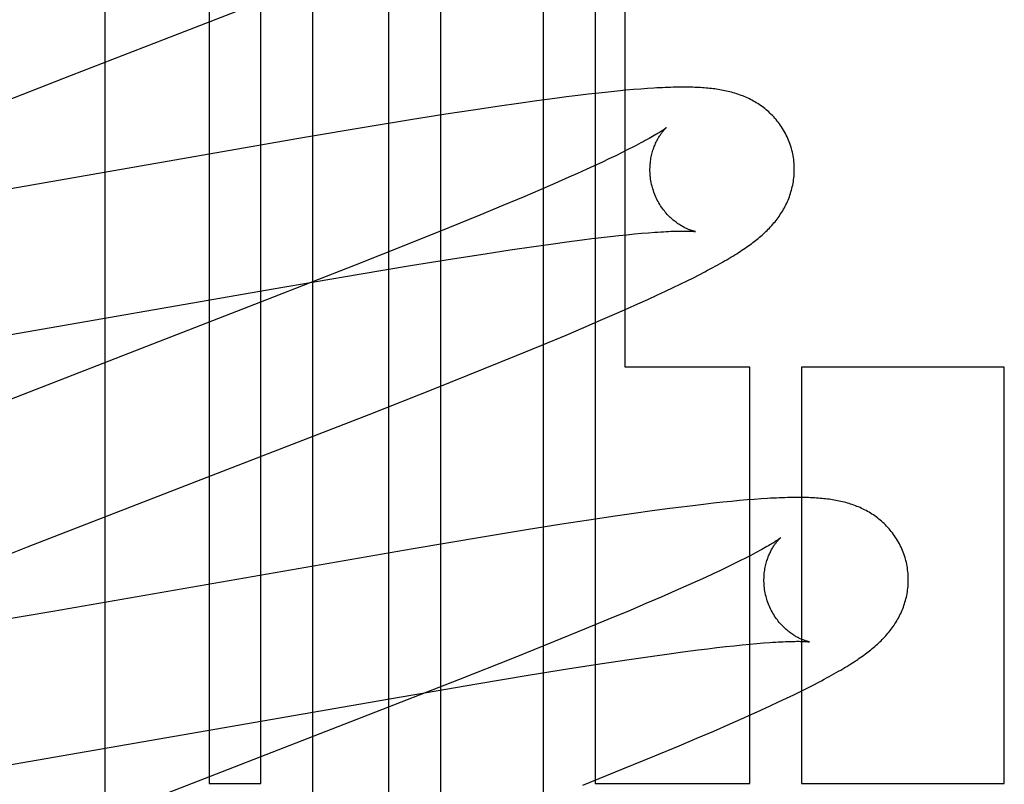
# Model space of a CAD drawing. Header units: inches. Extents: x 0 to 278, y 0 to 180.
# Tile 34 of 76: x 96.016 to 96.152, y 91.672 to 91.778. Entities that reach past the tile are written whole.
import ezdxf

# ---------------------------------------------------------------- set-up
doc = ezdxf.new("R2010")
doc.units = ezdxf.units.IN
doc.header["$LTSCALE"] = 15.310625
doc.header["$MEASUREMENT"] = 0
doc.linetypes.add('HIDDEN', pattern=[0.2, 0.1, -0.1])
doc.layers.add('DEFAULT_2', color=8, linetype='HIDDEN')

msp = doc.modelspace()

# ---------------------------------------------------------------- linework, layer by layer
at = {"layer": 'DEFAULT_2', "color": 8, "linetype": 'HIDDEN'}
for p, q in [((96.0423380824, 91.8833557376), (96.0423380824, 91.6723081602)), ((96.0494804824, 91.6723081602), (96.0494804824, 91.8833557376)), ((96.05662288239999, 91.8833557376), (96.05662288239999, 91.5775621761)), ((96.0672212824, 91.5241179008), (96.0672212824, 91.8833557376)), ((96.07436368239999, 91.8833557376), (96.07436368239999, 91.51449132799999)), ((96.0886484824, 91.4992370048), (96.0886484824, 91.8833557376)), ((96.0957908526, 91.8833557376), (96.0957908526, 91.6723081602)), ((96.0999380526, 91.72990816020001), (96.0999380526, 91.8833557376)), ((96.0279406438, 91.2641518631), (96.0279406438, 91.8689557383)), ((96.03756832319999, 91.7758570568), (96.0523040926, 91.7816070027)), ((96.09486830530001, 91.7677030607), (96.09337754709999, 91.76752587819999)), ((96.0962824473, 91.7678632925), (96.09486830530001, 91.7677030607)), ((96.09761571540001, 91.76800643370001), (96.0962824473, 91.7678632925)), ((96.0988665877, 91.768132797), (96.09761571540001, 91.76800643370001)), ((96.1000340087, 91.7682428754), (96.0988665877, 91.768132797)), ((96.1011184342, 91.7683374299), (96.1000340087, 91.7682428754)), ((96.10212456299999, 91.76841765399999), (96.1011184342, 91.7683374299)), ((96.1030598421, 91.7684849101), (96.10212456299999, 91.76841765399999)), ((96.0851660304, 91.7664348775), (96.08254023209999, 91.7660551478)), ((96.08771866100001, 91.76679149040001), (96.0851660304, 91.7664348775)), ((96.09020738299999, 91.7671251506), (96.08771866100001, 91.76679149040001)), ((96.0918195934, 91.76733269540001), (96.09020738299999, 91.7671251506)), ((96.09337754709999, 91.76752587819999), (96.0918195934, 91.76733269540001)), ((96.0789062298, 91.7655115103), (96.0751266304, 91.7649275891)), ((96.08254023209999, 91.7660551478), (96.0789062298, 91.7655115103)), ((96.07022075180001, 91.7641469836), (96.0640828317, 91.76314209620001)), ((96.0751266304, 91.7649275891), (96.07022075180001, 91.7641469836)), ((96.0640828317, 91.76314209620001), (96.0555207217, 91.7617019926)), ((96.0555207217, 91.7617019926), (96.0031677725, 91.7525989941)), ((96.0995193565, 91.75962300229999), (96.0986378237, 91.7591924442)), ((96.10034112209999, 91.7600322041), (96.0995193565, 91.75962300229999)), ((96.1011022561, 91.7604191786), (96.10034112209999, 91.7600322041)), ((96.0966993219, 91.7582704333), (96.0956444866, 91.7577804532)), ((96.0976974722, 91.75874133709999), (96.0966993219, 91.7582704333)), ((96.0986378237, 91.7591924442), (96.0976974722, 91.75874133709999)), ((96.09336949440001, 91.7567459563), (96.0921516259, 91.7562026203)), ((96.09453415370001, 91.7572720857), (96.09336949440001, 91.7567459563)), ((96.0956444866, 91.7577804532), (96.09453415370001, 91.7572720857)), ((96.0921516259, 91.7562026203), (96.0902277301, 91.7553565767)), ((96.088191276, 91.7544749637), (96.0860463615, 91.75355939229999)), ((96.0902277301, 91.7553565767), (96.088191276, 91.7544749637)), ((96.0860463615, 91.75355939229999), (96.0830251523, 91.7522885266)), ((96.0830251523, 91.7522885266), (96.07982873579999, 91.7509635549)), ((96.07982873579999, 91.7509635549), (96.0756020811, 91.74923621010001)), ((96.0756020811, 91.74923621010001), (96.0702184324, 91.7470676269)), ((96.0896491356, 91.7469653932), (96.0918800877, 91.74726902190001)), ((96.0918800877, 91.74726902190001), (96.0939971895, 91.7475451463)), ((96.0939971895, 91.7475451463), (96.0953429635, 91.74771359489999)), ((96.0953429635, 91.74771359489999), (96.09663475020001, 91.747869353)), ((96.09663475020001, 91.747869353), (96.09787155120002, 91.7480123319)), ((96.09787155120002, 91.7480123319), (96.09905204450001, 91.748142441)), ((96.09905204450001, 91.748142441), (96.100173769, 91.7482595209)), ((96.100173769, 91.7482595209), (96.1012349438, 91.7483635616)), ((96.1012349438, 91.7483635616), (96.10223727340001, 91.7484549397)), ((96.10223727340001, 91.7484549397), (96.10318284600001, 91.74853405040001)), ((96.0702184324, 91.7470676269), (96.0625713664, 91.74403168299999)), ((96.0805668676, 91.7456303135), (96.08402596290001, 91.7461545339)), ((96.08402596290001, 91.7461545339), (96.087308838, 91.74663504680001)), ((96.087308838, 91.74663504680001), (96.0896491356, 91.7469653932)), ((96.0702319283, 91.7439838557), (96.07601112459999, 91.7449173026)), ((96.07601112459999, 91.7449173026), (96.0805668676, 91.7456303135)), ((96.0625713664, 91.74403168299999), (96.0502744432, 91.7392196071)), ((96.06310575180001, 91.7427995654), (96.0702319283, 91.7439838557)), ((96.11022192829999, 91.74272484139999), (96.1110002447, 91.7431288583)), ((96.05120947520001, 91.7407679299), (96.06310575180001, 91.7427995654)), ((96.10759018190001, 91.7414113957), (96.1085236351, 91.7418690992)), ((96.1085236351, 91.7418690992), (96.1093985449, 91.7423059)), ((96.1093985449, 91.7423059), (96.11022192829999, 91.74272484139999)), ((96.00313314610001, 91.7324003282), (96.05120947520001, 91.7407679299)), ((96.10435601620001, 91.7398788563), (96.1055165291, 91.740420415)), ((96.1055165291, 91.740420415), (96.1065905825, 91.74092961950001)), ((96.1065905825, 91.74092961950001), (96.10759018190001, 91.7414113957)), ((96.1017199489, 91.73867660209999), (96.1030920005, 91.7392979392)), ((96.1030920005, 91.7392979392), (96.10435601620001, 91.7398788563)), ((96.09881081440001, 91.7373858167), (96.10027897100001, 91.7380330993)), ((96.10027897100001, 91.7380330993), (96.1017199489, 91.73867660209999)), ((96.09420733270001, 91.7354007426), (96.0965539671, 91.73640501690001)), ((96.0965539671, 91.73640501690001), (96.09881081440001, 91.7373858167)), ((96.0917710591, 91.7343722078), (96.09420733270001, 91.7354007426)), ((96.0883960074, 91.7329670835), (96.0917710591, 91.7343722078)), ((96.08488486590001, 91.7315253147), (96.0883960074, 91.7329670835)), ((96.0803108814, 91.7296715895), (96.08488486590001, 91.7315253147)), ((96.0735881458, 91.7269854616), (96.0803108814, 91.7296715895)), ((96.11721805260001, 91.72990816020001), (96.0999380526, 91.72990816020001)), ((96.11721805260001, 91.6723081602), (96.11721805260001, 91.72990816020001)), ((96.1243595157, 91.72990816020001), (96.1243595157, 91.6723081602)), ((96.15247017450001, 91.72990816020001), (96.1243595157, 91.72990816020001)), ((96.15247017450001, 91.6723081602), (96.15247017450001, 91.72990816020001)), ((96.06447055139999, 91.7233937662), (96.0735881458, 91.7269854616)), ((96.1077492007, 91.7105590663), (96.1061471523, 91.71035348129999)), ((96.10931257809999, 91.7107522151), (96.1077492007, 91.7105590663)), ((96.1108008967, 91.7109283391), (96.10931257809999, 91.7107522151)), ((96.11218820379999, 91.7110848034), (96.1108008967, 91.7109283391)), ((96.11347754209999, 91.7112226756), (96.11218820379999, 91.7110848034)), ((96.11467844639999, 91.71134370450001), (96.11347754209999, 91.7112226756)), ((96.11579991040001, 91.71144946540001), (96.11467844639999, 91.71134370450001)), ((96.1168504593, 91.71154136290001), (96.11579991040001, 91.71144946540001)), ((96.1178380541, 91.71162061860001), (96.1168504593, 91.71154136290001)), ((96.11877011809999, 91.711688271), (96.1178380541, 91.71162061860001)), ((96.0985455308, 91.7092954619), (96.0949287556, 91.70875558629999)), ((96.1011656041, 91.7096733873), (96.0985455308, 91.7092954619)), ((96.10369885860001, 91.7100262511), (96.1011656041, 91.7096733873)), ((96.1061471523, 91.71035348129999), (96.10369885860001, 91.7100262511)), ((96.0911727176, 91.7081764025), (96.08629368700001, 91.70740132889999)), ((96.0949287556, 91.70875558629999), (96.0911727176, 91.7081764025)), ((96.080188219, 91.70640309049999), (96.07057804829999, 91.7047858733)), ((96.08629368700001, 91.70740132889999), (96.080188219, 91.70640309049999)), ((96.0051736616, 91.7003298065), (96.0171592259, 91.70503750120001)), ((96.07057804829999, 91.7047858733), (96.0206852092, 91.696104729)), ((96.1141019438, 91.7022436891), (96.11314541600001, 91.7017875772)), ((96.11500055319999, 91.7026797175), (96.1141019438, 91.7022436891)), ((96.1158401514, 91.7030948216), (96.11500055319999, 91.7026797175)), ((96.1166199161, 91.70348819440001), (96.1158401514, 91.7030948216)), ((96.1121320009, 91.7013121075), (96.11106273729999, 91.70081793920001)), ((96.11314541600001, 91.7017875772), (96.1121320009, 91.7013121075)), ((96.10876154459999, 91.69977618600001), (96.10689791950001, 91.6989504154)), ((96.1099388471, 91.7003057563), (96.10876154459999, 91.69977618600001)), ((96.11106273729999, 91.70081793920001), (96.1099388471, 91.7003057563)), ((96.10689791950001, 91.6989504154), (96.1049207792, 91.6980885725)), ((96.1028342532, 91.69719234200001), (96.10064253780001, 91.69626331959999)), ((96.1049207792, 91.6980885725), (96.1028342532, 91.69719234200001)), ((96.0206852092, 91.696104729), (96.0079706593, 91.693942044)), ((96.10064253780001, 91.69626331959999), (96.09756385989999, 91.69497619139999)), ((96.09756385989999, 91.69497619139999), (96.09431541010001, 91.693636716)), ((96.09431541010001, 91.693636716), (96.0900316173, 91.6918937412)), ((96.0900316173, 91.6918937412), (96.0845907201, 91.6897098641)), ((96.11388065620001, 91.6912457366), (96.11504643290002, 91.6913730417)), ((96.11504643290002, 91.6913730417), (96.11615299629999, 91.6914873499)), ((96.11615299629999, 91.6914873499), (96.11720014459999, 91.69158882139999)), ((96.11720014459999, 91.69158882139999), (96.1181893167, 91.69167779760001)), ((96.1181893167, 91.69167779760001), (96.1191212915, 91.69175456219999)), ((96.10342784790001, 91.6898908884), (96.10574573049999, 91.69021655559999)), ((96.10574573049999, 91.69021655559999), (96.10795437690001, 91.69051557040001)), ((96.10795437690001, 91.69051557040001), (96.1100492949, 91.6907871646)), ((96.1100492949, 91.6907871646), (96.111380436, 91.6909526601)), ((96.111380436, 91.6909526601), (96.11265794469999, 91.6911055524)), ((96.11265794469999, 91.6911055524), (96.11388065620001, 91.6912457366)), ((96.0845907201, 91.6897098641), (96.07688576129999, 91.6866589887)), ((96.0922279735, 91.68819378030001), (96.0967460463, 91.68889883)), ((96.0967460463, 91.68889883), (96.1001749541, 91.6894166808)), ((96.1001749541, 91.6894166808), (96.10342784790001, 91.6898908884)), ((96.07941812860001, 91.6860961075), (96.0864932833, 91.68726973)), ((96.0864932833, 91.68726973), (96.0922279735, 91.68819378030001)), ((96.07688576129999, 91.6866589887), (96.0634766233, 91.68142250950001)), ((96.067597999, 91.6840800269), (96.07941812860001, 91.6860961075)), ((96.1251423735, 91.6854910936), (96.1259749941, 91.6859143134)), ((96.1259749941, 91.6859143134), (96.1267604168, 91.6863216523)), ((96.12229530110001, 91.6840973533), (96.1233096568, 91.68458559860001)), ((96.1233096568, 91.68458559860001), (96.1242562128, 91.68504916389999)), ((96.1242562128, 91.68504916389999), (96.1251423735, 91.6854910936)), ((96.0127029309, 91.6745547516), (96.067597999, 91.6840800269)), ((96.1200307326, 91.6830339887), (96.12120516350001, 91.6835812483)), ((96.12120516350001, 91.6835812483), (96.12229530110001, 91.6840973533)), ((96.1159607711, 91.68119361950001), (96.1173985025, 91.6818350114)), ((96.1173985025, 91.6818350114), (96.11876291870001, 91.68245213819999)), ((96.11876291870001, 91.68245213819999), (96.1200307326, 91.6830339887)), ((96.0634766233, 91.68142250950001), (96.02580785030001, 91.66682425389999)), ((96.11221811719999, 91.6795592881), (96.1144829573, 91.6805426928)), ((96.1144829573, 91.6805426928), (96.1159607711, 91.68119361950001)), ((96.10986760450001, 91.67855414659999), (96.11221811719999, 91.6795592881)), ((96.10742956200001, 91.6775255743), (96.10986760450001, 91.67855414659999)), ((96.1040545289, 91.6761212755), (96.10742956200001, 91.6775255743)), ((96.09964034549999, 91.6743123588), (96.1040545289, 91.6761212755)), ((96.09407712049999, 91.6720672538), (96.09964034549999, 91.6743123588)), ((96.0423380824, 91.6723081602), (96.0494804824, 91.6723081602)), ((96.0957908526, 91.6723081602), (96.11721805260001, 91.6723081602)), ((96.1243595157, 91.6723081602), (96.15247017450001, 91.6723081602))]:
    msp.add_line(p, q, dxfattribs=at)
for points in [[(96.0009661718, 91.76167160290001), (96.0232558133, 91.77031836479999), (96.03756832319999, 91.7758570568)], [(96.12299197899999, 91.76015135), (96.1229302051, 91.7603648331), (96.12285223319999, 91.760613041), (96.12276817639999, 91.7608593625), (96.12267814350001, 91.76110348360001), (96.1225822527, 91.7613451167), (96.1224805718, 91.7615841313), (96.122373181, 91.7618203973), (96.12226022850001, 91.7620536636), (96.12214185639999, 91.7622837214), (96.1220182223, 91.7625103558), (96.1218895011, 91.7627333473), (96.12175584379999, 91.762952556), (96.1216174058, 91.76316786), (96.1214744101, 91.76337904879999), (96.12132710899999, 91.76358589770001), (96.1211756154, 91.76378839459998), (96.1210200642, 91.7639864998), (96.12086064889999, 91.7641801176), (96.1206975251, 91.7643692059), (96.120530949, 91.7645536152), (96.12036118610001, 91.7647332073), (96.12018838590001, 91.76490798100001), (96.1200127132, 91.7650779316), (96.1198343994, 91.7652430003), (96.11965374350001, 91.7654030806), (96.11947070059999, 91.765558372), (96.11928536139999, 91.76570893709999), (96.119097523, 91.76585505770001), (96.1189069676, 91.76599699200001), (96.1187137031, 91.76613480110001), (96.11851753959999, 91.7662686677), (96.11831875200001, 91.76639844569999), (96.118117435, 91.7665241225), (96.11791392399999, 91.76664554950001), (96.1177084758, 91.7667626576), (96.1175014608, 91.76687533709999), (96.11729335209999, 91.7669834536), (96.1170841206, 91.7670871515), (96.1168740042, 91.7671864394), (96.1166626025, 91.76728161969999), (96.1164495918, 91.76737292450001), (96.11623482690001, 91.7674604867), (96.1160179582, 91.7675445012), (96.1157991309, 91.7676249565), (96.115578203, 91.7677019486), (96.1153555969, 91.7677753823), (96.11513164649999, 91.7678452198), (96.1149064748, 91.76791150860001), (96.11468027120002, 91.7679742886), (96.11445317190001, 91.7680336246), (96.1142253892, 91.7680895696), (96.1139968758, 91.7681422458), (96.11376767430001, 91.7681917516), (96.11353770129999, 91.76823821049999), (96.1133069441, 91.7682817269), (96.11307521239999, 91.7683224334), (96.11284234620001, 91.7683604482), (96.1126082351, 91.7683958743), (96.1123727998, 91.7684288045), (96.1121357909, 91.7684593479), (96.1118970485, 91.7684875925), (96.1116562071, 91.7685136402), (96.11141293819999, 91.7685375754), (96.11116692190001, 91.76855946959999), (96.1109178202, 91.7685793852), (96.110665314, 91.7685973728), (96.11040907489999, 91.7686134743), (96.1101487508, 91.7686277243), (96.1098839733, 91.7686401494), (96.10961442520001, 91.76865076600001), (96.10933977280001, 91.7686595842), (96.1090596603, 91.76866660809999), (96.1087737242, 91.76867183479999), (96.1084816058, 91.76867525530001), (96.1081829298, 91.7686768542), (96.1078773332, 91.7686766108), (96.1075644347, 91.7686744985), (96.1072438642, 91.76867048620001), (96.106915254, 91.76866453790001), (96.1065781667, 91.7686566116), (96.1062322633, 91.7686466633), (96.1058768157, 91.7686346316), (96.1055111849, 91.7686204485), (96.10513461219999, 91.76860403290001), (96.10474632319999, 91.76858529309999), (96.1043455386, 91.7685641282), (96.10393143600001, 91.7685404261), (96.1030598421, 91.7684849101)], [(96.10567213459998, 91.7630890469), (96.1056637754, 91.7630821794), (96.10564815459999, 91.7630696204), (96.1056247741, 91.76305122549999), (96.10559311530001, 91.7630268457), (96.10555263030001, 91.7629963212), (96.1055027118, 91.7629594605), (96.10544285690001, 91.7629161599), (96.1053724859, 91.7628662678), (96.1052911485, 91.7628097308), (96.1051983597, 91.7627464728), (96.1050936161, 91.7626764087), (96.10497642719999, 91.76259946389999), (96.1048461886, 91.7625154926), (96.10470227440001, 91.7624243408), (96.1045441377, 91.7623259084), (96.1043710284, 91.76221997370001), (96.10418285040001, 91.7621067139), (96.1039793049, 91.7619861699), (96.1037604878, 91.7618586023), (96.103526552, 91.7617242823), (96.1032774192, 91.7615833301), (96.103013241, 91.7614359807), (96.1027337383, 91.761282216), (96.1024387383, 91.7611220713), (96.10212814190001, 91.7609556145), (96.1018017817, 91.7607828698), (96.10145978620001, 91.7606040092), (96.1011022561, 91.7604191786)], [(96.1037229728, 91.75479360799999), (96.1036700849, 91.7549924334), (96.10361387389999, 91.7552265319), (96.10356393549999, 91.75546144), (96.1035203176, 91.75569665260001), (96.1034830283, 91.75593170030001), (96.1034520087, 91.7561663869), (96.1034271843, 91.75640051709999), (96.1034084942, 91.75663362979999), (96.1033958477, 91.75686528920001), (96.10338912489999, 91.757095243), (96.10338819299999, 91.75732321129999), (96.1033928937, 91.7575488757), (96.1034030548, 91.7577719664), (96.10341848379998, 91.757992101), (96.103438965, 91.75820889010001), (96.1034642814, 91.75842213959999), (96.10349420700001, 91.7586317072), (96.1035284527, 91.75883711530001), (96.10356670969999, 91.7590379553), (96.1036086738, 91.7592339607), (96.1036540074, 91.759424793), (96.1037024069, 91.7596103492), (96.1037535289, 91.7597904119), (96.1038071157, 91.75996507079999), (96.1038628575, 91.76013421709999), (96.10392063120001, 91.76029826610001), (96.10398034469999, 91.7604576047), (96.1040417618, 91.7606121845), (96.10410476, 91.7607622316), (96.1041689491, 91.76090732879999), (96.1042339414, 91.7610471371), (96.10429953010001, 91.76118173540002), (96.10436540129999, 91.7613109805), (96.10443150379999, 91.76143523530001), (96.1044977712, 91.7615547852), (96.1045640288, 91.76166968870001), (96.1046301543, 91.7617800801), (96.1046959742, 91.7618859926), (96.1047613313, 91.7619874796), (96.10482607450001, 91.76208459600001), (96.1048900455, 91.7621773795), (96.1049531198, 91.7622659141), (96.1050152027, 91.76235031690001), (96.10507605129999, 91.76243049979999), (96.10513546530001, 91.7625064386), (96.10519319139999, 91.7625780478), (96.1052489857, 91.7626452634), (96.10530257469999, 91.7627079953), (96.10535365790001, 91.7627661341), (96.1054020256, 91.7628196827), (96.1054474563, 91.7628686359), (96.10548965, 91.7629129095), (96.1055283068, 91.7629524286), (96.1055631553, 91.7629871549), (96.1055939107, 91.7630170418), (96.1056202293, 91.76304199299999), (96.1056417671, 91.7630619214), (96.1056581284, 91.763076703), (96.10566889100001, 91.76308620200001), (96.1056727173, 91.76308951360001)], [(96.1110002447, 91.7431288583), (96.111374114, 91.7433260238), (96.1117380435, 91.74352005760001), (96.1120922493, 91.7437110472), (96.11243687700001, 91.7438990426), (96.112772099, 91.7440841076), (96.1130981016, 91.7442663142), (96.1134150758, 91.744445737), (96.1137232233, 91.7446224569), (96.11402275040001, 91.7447965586), (96.1143138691, 91.7449681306), (96.1145968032, 91.7451372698), (96.11487175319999, 91.7453040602), (96.1151389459, 91.74546860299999), (96.1153985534, 91.74563096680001), (96.1156507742, 91.7457912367), (96.1158957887, 91.745949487), (96.11613378, 91.74610579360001), (96.1163649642, 91.7462602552), (96.1165894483, 91.74641289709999), (96.11680774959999, 91.7465640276), (96.1170202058, 91.7467138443), (96.1172273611, 91.7468627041), (96.1174296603, 91.7470109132), (96.1176275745, 91.74715881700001), (96.1178215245, 91.7473067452), (96.1180119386, 91.7474550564), (96.1181992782, 91.74760416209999), (96.11838369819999, 91.7477542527), (96.1185654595, 91.747905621), (96.1187446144, 91.7480584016), (96.1189212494, 91.74821276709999), (96.1190954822, 91.7483689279), (96.1192674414, 91.748527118), (96.1194371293, 91.74868746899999), (96.1196045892, 91.7488501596), (96.11976977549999, 91.7490152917), (96.11993271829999, 91.7491830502), (96.12009318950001, 91.74935335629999), (96.12025104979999, 91.749526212), (96.1204060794, 91.7497015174), (96.1205581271, 91.7498792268), (96.1207069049, 91.75005910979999), (96.1208520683, 91.750240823), (96.12099371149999, 91.7504245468), (96.12113172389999, 91.7506102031), (96.1212663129, 91.7507981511), (96.12139754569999, 91.75098859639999), (96.12152557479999, 91.7511818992), (96.12165059, 91.7513785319), (96.1217723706, 91.7515783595), (96.1218908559, 91.7517815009), (96.1220057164, 91.7519876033), (96.1221166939, 91.7521963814), (96.12222360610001, 91.7524076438), (96.1223262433, 91.7526210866), (96.1224245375, 91.7528366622), (96.12251833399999, 91.7530541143), (96.122607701, 91.75327369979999), (96.1226926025, 91.75349547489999), (96.12277308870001, 91.7537197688), (96.12284918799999, 91.7539469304), (96.12292078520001, 91.7541769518), (96.12298781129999, 91.7544100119), (96.12305006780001, 91.7546458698), (96.1231073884, 91.7548843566), (96.12315963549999, 91.7551253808), (96.1232066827, 91.75536886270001), (96.1232483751, 91.7556145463), (96.1232845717, 91.7558621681), (96.12331516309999, 91.7561116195), (96.1233400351, 91.7563627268), (96.1233590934, 91.7566153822), (96.1233722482, 91.756869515), (96.12337940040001, 91.7571248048), (96.1233804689, 91.7573809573), (96.1233753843, 91.7576377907), (96.1233640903, 91.75789511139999), (96.12334655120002, 91.75815263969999), (96.12332274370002, 91.7584101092), (96.123292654, 91.75866727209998), (96.12325628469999, 91.7589238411), (96.1232136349, 91.7591796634), (96.1231647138, 91.7594345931), (96.1231095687, 91.7596883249), (96.12304826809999, 91.7599405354), (96.12299197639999, 91.76015135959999)], [(96.1096687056, 91.74869577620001), (96.1096744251, 91.74869492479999), (96.10967039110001, 91.74869564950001), (96.1096565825, 91.7486981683), (96.10963533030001, 91.74870229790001), (96.1096070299, 91.74870814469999), (96.10957204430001, 91.7487158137), (96.1095306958, 91.74872541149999), (96.1094833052, 91.7487370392), (96.1094301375, 91.7487508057), (96.1093714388, 91.7487668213), (96.10930750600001, 91.7487851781), (96.1092386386, 91.7488059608), (96.10916503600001, 91.74882927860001), (96.10908688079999, 91.7488552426), (96.10900449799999, 91.7488839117), (96.10891818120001, 91.748915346), (96.1088281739, 91.7489496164), (96.10873474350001, 91.7489867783), (96.10863807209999, 91.7490269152), (96.1085384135, 91.74907007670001), (96.1084357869, 91.749116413), (96.1083302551, 91.74916606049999), (96.1082219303, 91.74921913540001), (96.1081109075, 91.74927576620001), (96.10799729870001, 91.74933607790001), (96.1078812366, 91.7494001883), (96.1077627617, 91.74946827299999), (96.1076419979, 91.7495404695), (96.1075188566, 91.7496170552), (96.1073932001, 91.749698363), (96.1072653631, 91.74978443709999), (96.1071354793, 91.74987545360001), (96.1070040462, 91.74997132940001), (96.10687160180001, 91.75007191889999), (96.10673814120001, 91.7501774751), (96.1066038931, 91.75028807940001), (96.1064687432, 91.7504041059), (96.10633258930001, 91.7505259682), (96.1061957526, 91.7506537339), (96.1060584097, 91.7507876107), (96.1059209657, 91.75092759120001), (96.10578373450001, 91.7510737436), (96.105647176, 91.7512259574), (96.1055116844, 91.75138416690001), (96.1053777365, 91.7515481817), (96.1052458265, 91.75171774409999), (96.1051162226, 91.751892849), (96.1049892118, 91.7520734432), (96.10486518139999, 91.7522593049), (96.1047444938, 91.7524502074), (96.1046274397, 91.7526460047), (96.1045143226, 91.75284650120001), (96.1044054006, 91.75305152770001), (96.1043009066, 91.75326093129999), (96.1042011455, 91.7534743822), (96.1041064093, 91.7536915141), (96.10401686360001, 91.7539121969), (96.1039326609, 91.7541362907), (96.1038540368, 91.75436338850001), (96.1037812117, 91.75459303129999), (96.1037229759, 91.7547935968)], [(96.10318284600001, 91.74853405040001), (96.1040663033, 91.74860072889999), (96.1044814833, 91.7486293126), (96.10487727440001, 91.7486547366), (96.10525316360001, 91.7486770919), (96.10560794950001, 91.7486964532), (96.1059431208, 91.7487130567), (96.10625926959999, 91.748727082), (96.10655769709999, 91.7487387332), (96.1068394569, 91.748748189), (96.1071054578, 91.74875561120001), (96.1073566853, 91.7487611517), (96.1075935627, 91.7487649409), (96.1078167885, 91.7487671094), (96.1080262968, 91.74876777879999), (96.1082222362, 91.74876708), (96.10840471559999, 91.7487651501), (96.10857386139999, 91.7487621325), (96.1087298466, 91.74875817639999), (96.1088728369, 91.7487534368), (96.1090030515, 91.7487480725), (96.1091207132, 91.74874224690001), (96.1092260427, 91.7487361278), (96.1093192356, 91.74872988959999), (96.1094006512, 91.7487236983), (96.1094705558, 91.74871772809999), (96.10952946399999, 91.74871213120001), (96.1095777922, 91.7487070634), (96.10961602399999, 91.7487026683), (96.10964460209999, 91.7486990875), (96.1096639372, 91.7486964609), (96.1096687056, 91.74869577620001)], [(96.0502744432, 91.7392196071), (96.03281361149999, 91.732456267), (96.0103285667, 91.7237369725)], [(96.0171592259, 91.70503750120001), (96.0406232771, 91.7141367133), (96.06447055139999, 91.7233937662)], [(96.1387827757, 91.70336020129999), (96.1387212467, 91.7035728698), (96.13864355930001, 91.703820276), (96.138559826, 91.7040658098), (96.13847015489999, 91.70430915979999), (96.1383746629, 91.7045500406), (96.1382734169, 91.70478832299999), (96.13816649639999, 91.7050238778), (96.1380540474, 91.7052564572), (96.13793620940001, 91.70548585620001), (96.13781313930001, 91.70571185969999), (96.1376850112, 91.7059342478), (96.13755197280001, 91.70615288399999), (96.1374141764, 91.7063676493), (96.1372718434, 91.7065783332), (96.1371252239, 91.70678471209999), (96.13697443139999, 91.706986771), (96.1368196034, 91.7071844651), (96.1366609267, 91.7073777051), (96.1364985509, 91.7075664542), (96.1363327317, 91.707750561), (96.1361637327, 91.7079298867), (96.1359917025, 91.7081044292), (96.13581680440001, 91.70827418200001), (96.1356392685, 91.70843908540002), (96.13545938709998, 91.70859903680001), (96.13527713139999, 91.7087542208), (96.1350926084, 91.70890468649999), (96.13490561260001, 91.70905071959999), (96.134715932, 91.7091925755), (96.13452356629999, 91.70933032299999), (96.1343283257, 91.7094641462), (96.1341304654, 91.7095939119), (96.1339300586, 91.7097196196), (96.1337274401, 91.7098411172), (96.1335228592, 91.7099583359), (96.1333166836, 91.7100711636), (96.1331093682, 91.71017947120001), (96.132900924, 91.71028337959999), (96.13269162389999, 91.7103828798), (96.1324810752, 91.7104782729), (96.13226897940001, 91.7105697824), (96.1320551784, 91.71065754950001), (96.13183933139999, 91.710741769), (96.1316215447, 91.710822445), (96.1314016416, 91.7108996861), (96.1311800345, 91.7109733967), (96.130957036, 91.71104354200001), (96.1307327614, 91.71111016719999), (96.13050739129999, 91.71117331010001), (96.1302810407, 91.71123303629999), (96.1300539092, 91.7112893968), (96.12982590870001, 91.7113425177), (96.1295970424, 91.7113924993), (96.1293671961, 91.7114394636), (96.1291363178, 91.711483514), (96.1289041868, 91.7115247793), (96.12867061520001, 91.7115633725), (96.12843542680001, 91.7115993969), (96.1281985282, 91.7116329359), (96.1279594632, 91.7116641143), (96.1277179, 91.7116930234), (96.12747328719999, 91.71171976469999), (96.12722508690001, 91.7117444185), (96.1269727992, 91.7117670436), (96.1267158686, 91.71178768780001), (96.12645379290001, 91.7118063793), (96.1261859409, 91.71182314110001), (96.12591201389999, 91.711837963), (96.1256315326, 91.711850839), (96.125344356, 91.7118617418), (96.125050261, 91.71187064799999), (96.12474903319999, 91.7118775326), (96.124440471, 91.71188236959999), (96.12412434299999, 91.7118851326), (96.1238004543, 91.7118857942), (96.1234685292, 91.7118843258), (96.12312832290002, 91.71188069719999), (96.1227795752, 91.71187487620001), (96.1224220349, 91.7118668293), (96.1220554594, 91.7118565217), (96.1216796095, 91.71184391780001), (96.121294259, 91.71182898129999), (96.1208991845, 91.71181167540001), (96.1204941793, 91.7117919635), (96.12007909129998, 91.7117698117), (96.1196535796, 91.71174517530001), (96.11877011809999, 91.711688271)], [(96.1214640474, 91.70629882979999), (96.1214577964, 91.70629366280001), (96.1214446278, 91.7062830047), (96.121424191, 91.70626681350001), (96.12139611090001, 91.70624503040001), (96.1213600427, 91.70621762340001), (96.12131562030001, 91.7061845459), (96.1212624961, 91.70614576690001), (96.12120031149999, 91.7061012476), (96.12112869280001, 91.7060509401), (96.1210472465, 91.7059947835), (96.12095560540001, 91.70593273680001), (96.1208534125, 91.7058647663), (96.1207401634, 91.705790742), (96.1206154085, 91.70571057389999), (96.1204784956, 91.7056240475), (96.1203287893, 91.7055309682), (96.1201655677, 91.7054310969), (96.1199879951, 91.7053241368), (96.1197955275, 91.7052099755), (96.1195873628, 91.7050883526), (96.1193633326, 91.7049593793), (96.1191231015, 91.7048230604), (96.1188665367, 91.7046795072), (96.1185934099, 91.70452876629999), (96.1183039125, 91.70437110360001), (96.1179981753, 91.7042067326), (96.1176765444, 91.7040359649), (96.1173395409, 91.7038591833), (96.1169872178, 91.70367650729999), (96.1166199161, 91.70348819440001)], [(96.1195137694, 91.6980024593), (96.11946114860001, 91.6982002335), (96.1194051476, 91.6984332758), (96.11935536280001, 91.6986671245), (96.1193118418, 91.6989012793), (96.11927459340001, 91.69913527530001), (96.1192435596, 91.6993689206), (96.11921866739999, 91.69960202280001), (96.11919985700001, 91.6998341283), (96.1191870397, 91.7000648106), (96.11918009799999, 91.7002938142), (96.119178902, 91.7005208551), (96.1191832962, 91.7007456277), (96.1191931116, 91.7009678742), (96.1192081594, 91.7011872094), (96.1192282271, 91.70140324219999), (96.11925310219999, 91.7016157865), (96.11928256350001, 91.7018247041), (96.1193163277, 91.7020295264), (96.11935409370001, 91.7022298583), (96.1193955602, 91.7024254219), (96.1194403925, 91.7026158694), (96.1194882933, 91.7028011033), (96.1195389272, 91.7029809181), (96.1195920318, 91.70315537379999), (96.1196472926, 91.7033243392), (96.11970458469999, 91.7034882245), (96.11976380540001, 91.7036473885), (96.1198247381, 91.7038018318), (96.1198872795, 91.7039518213), (96.1199510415, 91.70409693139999), (96.1200156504, 91.70423684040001), (96.12008088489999, 91.7043715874), (96.1201464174, 91.70450099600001), (96.12021219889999, 91.70462543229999), (96.12027815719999, 91.7047451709), (96.12034412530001, 91.70486028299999), (96.12040998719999, 91.7049709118), (96.1204755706, 91.70507709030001), (96.1205407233, 91.7051788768), (96.1206052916, 91.70527631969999), (96.12066911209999, 91.7053694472), (96.12073207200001, 91.70545835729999), (96.1207940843, 91.7055431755), (96.12085491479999, 91.7056238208), (96.1209143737, 91.7057002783), (96.12097221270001, 91.7057724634), (96.1210281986, 91.70584031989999), (96.1210820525, 91.7059037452), (96.12113347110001, 91.7059626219), (96.1211822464, 91.7060169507), (96.12122815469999, 91.70606671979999), (96.1212709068, 91.706111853), (96.12131021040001, 91.7061522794), (96.12134580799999, 91.7061879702), (96.12137742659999, 91.706218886), (96.1214047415, 91.70624494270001), (96.1214274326, 91.7062660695), (96.1214451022, 91.70628213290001), (96.1214573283, 91.7062929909), (96.12146223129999, 91.7062972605)], [(96.1267604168, 91.6863216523), (96.1271372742, 91.6865202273), (96.12750393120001, 91.6867155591), (96.12786071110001, 91.68690779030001), (96.1282077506, 91.6870969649), (96.12854524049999, 91.6872831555), (96.12887338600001, 91.6874664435), (96.12919239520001, 91.687646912), (96.1295024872, 91.6878246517), (96.129803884, 91.68799975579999), (96.1300968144, 91.6881723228), (96.13038151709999, 91.6883424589), (96.1306582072, 91.6885102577), (96.1309271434, 91.6886758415), (96.1311884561, 91.6888392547), (96.1314423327, 91.6890005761), (96.13168890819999, 91.68915985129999), (96.1319283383, 91.689317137), (96.13216079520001, 91.68947250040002), (96.1323863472, 91.6896259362), (96.1326054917, 91.6897777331), (96.1328185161, 91.6899280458), (96.1330260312, 91.69007727), (96.13322851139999, 91.69022572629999), (96.1334264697, 91.69037378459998), (96.1336203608, 91.6905217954), (96.1338106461, 91.69067013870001), (96.13399782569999, 91.69081925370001), (96.1341820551, 91.69096933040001), (96.1343636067, 91.691120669), (96.1345425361, 91.69127340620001), (96.1347189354, 91.69142771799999), (96.1348929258, 91.69158381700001), (96.13506463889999, 91.6917419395), (96.13523408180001, 91.6919022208), (96.1354013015, 91.692064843), (96.1355662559, 91.69222991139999), (96.13572898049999, 91.6923976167), (96.1358892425, 91.6925678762), (96.13604690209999, 91.69274069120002), (96.1362017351, 91.69291595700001), (96.1363535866, 91.6930936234), (96.1365021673, 91.6932734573), (96.1366471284, 91.6934551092), (96.13678857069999, 91.6936387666), (96.1369263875, 91.6938243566), (96.13706078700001, 91.69401223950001), (96.137191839, 91.6942026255), (96.1373196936, 91.6943958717), (96.1374445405, 91.6945924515), (96.1375661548, 91.6947922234), (96.1376844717, 91.6949952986), (96.1377991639, 91.6952013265), (96.1379099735, 91.6954100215), (96.1380167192, 91.6956211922), (96.1381191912, 91.6958345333), (96.1382173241, 91.6960500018), (96.13831096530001, 91.6962673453), (96.13840018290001, 91.6964868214), (96.1384849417, 91.69670848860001), (96.13856529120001, 91.6969326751), (96.1386412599, 91.6971597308), (96.1387127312, 91.6973896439), (96.13877963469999, 91.69762258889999), (96.13884177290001, 91.6978583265), (96.13889897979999, 91.6980966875), (96.138951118, 91.69833758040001), (96.13899806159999, 91.6985809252), (96.13903965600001, 91.6988264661), (96.1390757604, 91.6990739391), (96.139106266, 91.69932323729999), (96.1391310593, 91.69957418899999), (96.13915004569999, 91.69982668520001), (96.1391631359, 91.70008065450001), (96.13917023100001, 91.700335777), (96.13917125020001, 91.70059175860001), (96.1391661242, 91.7008484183), (96.13915479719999, 91.70110556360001), (96.1391372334, 91.7013629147), (96.13911340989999, 91.7016202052), (96.13908331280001, 91.7018771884), (96.1390469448, 91.70213357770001), (96.1390043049, 91.7023892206), (96.1389554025, 91.7026439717), (96.1389002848, 91.7028975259), (96.13883902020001, 91.7031495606), (96.13878277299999, 91.7033602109)], [(96.12546172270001, 91.6919043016), (96.1254663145, 91.69190360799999), (96.12545904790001, 91.69190487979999), (96.1254438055, 91.6919076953), (96.1254212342, 91.6919121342), (96.1253917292, 91.6919182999), (96.12535565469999, 91.6919262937), (96.1253133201, 91.6919362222), (96.1252650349, 91.691948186), (96.1252110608, 91.6919622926), (96.1251516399, 91.69197865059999), (96.12508706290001, 91.69199735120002), (96.1250176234, 91.6920184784), (96.12494352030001, 91.692042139), (96.12486493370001, 91.6920684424), (96.12478218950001, 91.6920974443), (96.1246955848, 91.6921292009), (96.1246053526, 91.692163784), (96.1245117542, 91.69220124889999), (96.1244149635, 91.6922416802), (96.12431522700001, 91.69228512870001), (96.1242125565, 91.6923317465), (96.1241070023, 91.69238167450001), (96.1239986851, 91.69243502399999), (96.1238877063, 91.6924919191), (96.12377417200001, 91.69255248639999), (96.1236582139, 91.692616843), (96.12353986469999, 91.69268516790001), (96.1234192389, 91.6927576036), (96.123296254, 91.6928344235), (96.1231707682, 91.6929159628), (96.12304313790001, 91.69300224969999), (96.1229135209, 91.6930934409), (96.12278240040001, 91.6931894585), (96.12265031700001, 91.69329014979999), (96.12251723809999, 91.69339578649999), (96.1223833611, 91.6935064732), (96.1222485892, 91.6936225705), (96.1221128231, 91.6937444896), (96.1219763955, 91.6938722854), (96.1218394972, 91.69400614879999), (96.1217025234, 91.69414607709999), (96.1215657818, 91.6942921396), (96.1214297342, 91.69444421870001), (96.1212947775, 91.69460224), (96.12116137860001, 91.6947660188), (96.1210300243, 91.69493530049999), (96.1209009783, 91.69511008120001), (96.1207745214, 91.69529031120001), (96.1206510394, 91.6954757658), (96.1205308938, 91.6956662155), (96.1204143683, 91.69586152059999), (96.1203017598, 91.69606149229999), (96.1201933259, 91.6962659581), (96.1200892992, 91.6964747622), (96.1199899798, 91.6966875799), (96.11989565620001, 91.696904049), (96.1198064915, 91.69712404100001), (96.11972263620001, 91.6973474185), (96.11964432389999, 91.697573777), (96.1195717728, 91.69780266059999), (96.1195137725, 91.6980024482)], [(96.1191212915, 91.69175456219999), (96.11999126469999, 91.6918190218), (96.1204000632, 91.6918465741), (96.12078979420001, 91.6918710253), (96.1211599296, 91.69189246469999), (96.1215093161, 91.6919109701), (96.12183931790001, 91.69192676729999), (96.12215045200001, 91.6919400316), (96.1224439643, 91.6919509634), (96.1227208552, 91.6919597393), (96.12298198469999, 91.69196652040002), (96.1232283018, 91.6919714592), (96.1234601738, 91.69197468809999), (96.1236782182, 91.691976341), (96.1238824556, 91.69197654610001), (96.12407306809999, 91.69197543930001), (96.12425023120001, 91.69197316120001), (96.1244141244, 91.6919698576), (96.12456496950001, 91.69196567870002), (96.12470297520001, 91.6919607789), (96.1248284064, 91.691955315), (96.12494152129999, 91.69194944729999), (96.1250425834, 91.69194333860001), (96.1251318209, 91.6919371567), (96.12520961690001, 91.6919310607), (96.1252762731, 91.6919252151), (96.12533225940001, 91.6919197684), (96.12537797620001, 91.6919148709), (96.1254138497, 91.6919106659), (96.12544027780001, 91.69190729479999), (96.12545764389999, 91.6919048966), (96.12546172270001, 91.6919043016)]]:
    msp.add_lwpolyline(points, dxfattribs=at)

doc.saveas('drawing.dxf')
